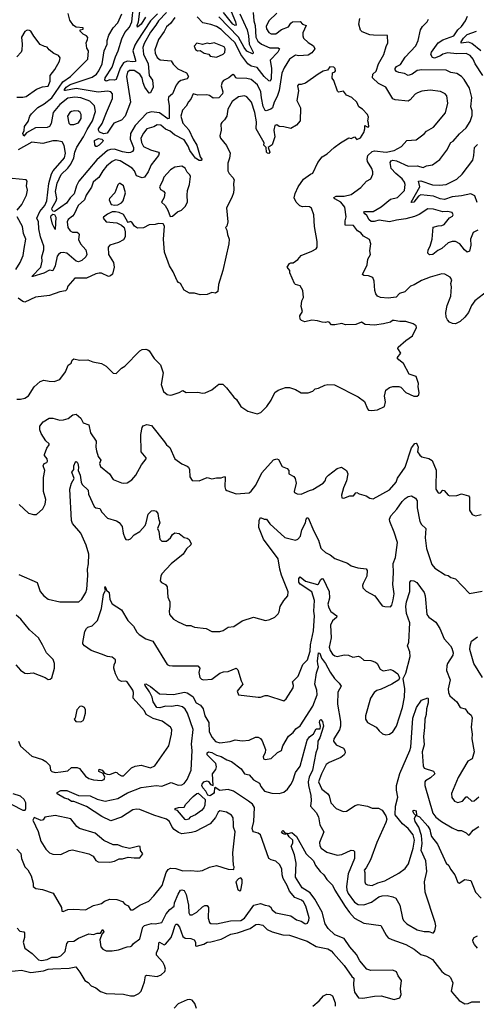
# Model space of a CAD drawing. Extents: x 1839239 to 1929705, y 762242 to 910352.
# Tile 130 of 256: x 1914029 to 1917964, y 777631 to 786104. Entities that reach past the tile are written whole.
import ezdxf

# ---------------------------------------------------------------- set-up
doc = ezdxf.new("R2010")
doc.units = 0

msp = doc.modelspace()

# ---------------------------------------------------------------- linework, layer by layer
at = {"layer": '0CON10XD'}
for points in [[(1915216.3, 786155), (1915155.6, 786095), (1915040.3, 785919.7), (1915020.3, 785885), (1915004.5, 785835), (1915028, 785755), (1915025.7, 785745), (1915005, 785741.4), (1914955, 785747.8), (1914925, 785732.6), (1914893.6, 785686.4), (1914859.9, 785590.1), (1914845, 785584.7), (1914805, 785588), (1914775, 785574.7), (1914763.5, 785585), (1914766.6, 785605), (1914825.2, 785694.8), (1914853.8, 785785), (1914877.4, 785835), (1914909.2, 785940.8), (1914935.1, 785994.9), (1914975, 786039.4), (1914994.8, 786085), (1915008.6, 786225)], [(1916245, 786160.6), (1916175.5, 786094.5), (1916152.9, 786045), (1916157.1, 786025), (1916175, 785994.2), (1916195, 785981.9), (1916235, 785983.1), (1916285, 786019.5), (1916345, 786043.1), (1916364.4, 786075), (1916380, 786085), (1916445, 786088), (1916466.5, 786066.5), (1916496.7, 786055), (1916469.1, 785990.9), (1916467.5, 785965), (1916474.5, 785945), (1916515, 785907.1), (1916560, 785880), (1916571.1, 785855), (1916545, 785818.1), (1916515, 785799.1), (1916435, 785794.3), (1916405, 785799.4), (1916354.7, 785765.3), (1916309, 785691), (1916289.2, 785645), (1916264.8, 785495), (1916248, 785442), (1916221.4, 785395), (1916206.5, 785345), (1916194, 785335), (1916151.5, 785321.5), (1916144.1, 785324.1), (1916127.6, 785357.6), (1916112, 785432), (1916108.2, 785485), (1916078.5, 785545), (1916025, 785590), (1915985, 785599.1), (1915901.4, 785601.4), (1915892, 785605), (1915880.8, 785625), (1915865, 785632.9), (1915830, 785605), (1915785, 785581.4), (1915775, 785568), (1915766.5, 785535), (1915778.2, 785485), (1915776.8, 785465), (1915745, 785432.2), (1915695, 785428.5), (1915665, 785450.9), (1915642.1, 785457.9), (1915565, 785454.5), (1915525, 785466.7), (1915505, 785419.4), (1915483.8, 785396.2), (1915465, 785360), (1915431.3, 785325), (1915416.8, 785275), (1915435.9, 785215), (1915487.1, 785157.1), (1915523.3, 785075), (1915555, 785025.7), (1915584.4, 784924.4), (1915598.8, 784905), (1915595, 784892.5), (1915575, 784892.5), (1915545, 784913.3), (1915526.3, 784936.3), (1915495, 784978.1), (1915480, 785015), (1915445, 785070.6), (1915362.6, 785112.6), (1915325.6, 785145), (1915285, 785161.8), (1915245, 785195.4), (1915215, 785199.1), (1915185, 785181.1), (1915125.9, 785164.1), (1915095, 785126.7), (1915073.8, 785085), (1915078.2, 785048.2), (1915095, 785013.8), (1915155, 784983.3), (1915225.6, 784965.6), (1915232, 784955), (1915224.2, 784935), (1915162.5, 784855), (1915135.8, 784795), (1915105, 784748.1), (1915085, 784742.5), (1915035, 784760.6), (1915017.4, 784805), (1914997.8, 784827.8), (1914895, 784890.8), (1914855, 784897.1), (1914825.6, 784885), (1914777.1, 784842.9), (1914746.1, 784805), (1914710, 784745), (1914684.2, 784725), (1914662.3, 784705), (1914648, 784662), (1914603.3, 784595), (1914588.4, 784555), (1914534.2, 784505), (1914497.8, 784432.2), (1914485.3, 784414.7), (1914448.2, 784385), (1914438.5, 784365), (1914444.6, 784315), (1914465, 784286.5), (1914485, 784277.3), (1914524.7, 784274.7), (1914538.9, 784265), (1914542.7, 784255), (1914535, 784213.8), (1914553.5, 784175), (1914600, 784125), (1914607.8, 784085), (1914599.4, 784065), (1914565, 784031.1), (1914535, 784021.2), (1914515, 784027.3), (1914435, 784094.1), (1914405, 784101.4), (1914381.9, 784098.1), (1914362.2, 784085), (1914351.2, 784068.8), (1914333.8, 783985), (1914316, 783944), (1914285, 783950), (1914237.7, 783922.3), (1914143.3, 783893.3), (1914133.3, 783895), (1914212.4, 783975), (1914221.8, 784025), (1914219.5, 784065), (1914236.1, 784125), (1914237.6, 784155), (1914208.1, 784235), (1914194.7, 784305), (1914191.8, 784365), (1914177.5, 784395), (1914202.8, 784455), (1914244.8, 784505), (1914263.5, 784545), (1914280, 784695), (1914302.1, 784777.9), (1914317.3, 784805), (1914416.7, 784915), (1914423.1, 784955), (1914412.4, 785022.4), (1914394.5, 785054.5), (1914352.4, 785062.4), (1914315, 785062.5), (1914229.8, 785040.2), (1914135, 785050.5), (1914015, 784985.2)], [(1915365, 786122.5), (1915327.6, 786072.4), (1915295, 786042.9), (1915275, 786002.5), (1915224, 785935), (1915194.7, 785845.3), (1915195.8, 785815), (1915215, 785777.8), (1915239.4, 785759.4), (1915335, 785750.8), (1915351.3, 785721.3), (1915391.4, 785681.4), (1915467.7, 785647.8), (1915483.1, 785615), (1915472.9, 785595), (1915417.9, 785582.1), (1915395.4, 785565), (1915378.8, 785541.2), (1915345.6, 785465), (1915312.4, 785437.6), (1915308.5, 785415), (1915317.1, 785367.1), (1915317.8, 785255), (1915305, 785251.1), (1915235, 785302.9), (1915165, 785312.6), (1915125, 785299.2), (1915024.6, 785195), (1914983.9, 785125), (1914979.7, 785075), (1915010.3, 785005), (1915009.5, 784985), (1915000, 784970), (1914985, 784960.5), (1914965, 784958.7), (1914915, 784966.2), (1914845, 784989.3), (1914811.4, 784988.6), (1914785, 784979.7), (1914695, 784898.1), (1914539.3, 784715), (1914519.7, 784675), (1914497.3, 784605), (1914465, 784572.2), (1914432, 784525), (1914335, 784456.7), (1914325, 784452.9), (1914315, 784457.7), (1914305.8, 784475), (1914308.1, 784485), (1914344.8, 784545), (1914350.7, 784565), (1914337.4, 784625), (1914352.5, 784697.5), (1914387.2, 784772.8), (1914444.3, 784825.7), (1914468.5, 784861.5), (1914495.2, 784915), (1914504.8, 784965), (1914522.7, 785007.3), (1914579.8, 785095), (1914609.6, 785160.4), (1914657.7, 785235), (1914683.4, 785315), (1914675, 785364.4), (1914633.6, 785403.6), (1914555, 785433.3), (1914505, 785438.4), (1914445, 785428.4), (1914375.2, 785375), (1914316.8, 785305), (1914300, 785210), (1914285, 785184.4), (1914265, 785175.6), (1914164.8, 785175.2), (1914088.3, 785131.7), (1914065, 785103.3), (1914060.7, 785110.7), (1914057.5, 785125), (1914068.5, 785151.5), (1914070.3, 785185), (1914101.4, 785228.6), (1914115.7, 785275), (1914130, 785295), (1914185, 785349.2), (1914241, 785379), (1914305, 785433.1), (1914400.9, 785569.1), (1914468.4, 785615), (1914615.6, 785765), (1914621.9, 785835), (1914608.8, 785858.8), (1914602, 785905), (1914614.4, 785935), (1914615, 785952.5), (1914605.7, 785965.7), (1914575, 785981.2), (1914550, 786005), (1914551.7, 786018.3), (1914575.8, 786024.2), (1914576.7, 786035), (1914515, 786041.2), (1914493.8, 786055), (1914461.1, 786101.1), (1914446.7, 786156.7)], [(1915295, 786166.7), (1915224.9, 786095.1), (1915203.6, 786056.4), (1915155, 785998.2), (1915100.4, 785899.6), (1915089.6, 785865), (1915096.7, 785806.7), (1915137.3, 785725), (1915144.6, 785625), (1915174.3, 785585), (1915178.9, 785525), (1915155, 785475.7), (1915145, 785472.9), (1915107.5, 785525), (1915092.1, 785562.1), (1915083.8, 785605), (1915065, 785636.5), (1915015, 785668.2), (1914975, 785667.3), (1914958.5, 785651.5), (1914948.4, 785615), (1914983.1, 785395), (1914938.8, 785275), (1914905, 785241.1), (1914841.2, 785215), (1914782.6, 785127.4), (1914755, 785121.5), (1914717.9, 785137.9), (1914707.1, 785155), (1914708.1, 785165), (1914738.5, 785211.5), (1914776.1, 785305), (1914828.1, 785425), (1914829.6, 785465), (1914814.2, 785484.2), (1914785, 785489.5), (1914705, 785479.8), (1914515, 785513.6), (1914424.8, 785494.8), (1914415.8, 785495.8), (1914414.7, 785504.7), (1914431.1, 785525), (1914465, 785548.1), (1914655, 785609.2), (1914690.9, 785635), (1914712.1, 785665), (1914739, 785725), (1914756.6, 785835), (1914782.5, 785895), (1914783.9, 785923.9), (1914798.3, 785971.7), (1914834.6, 786035), (1914875, 786078.6), (1914908.2, 786155)], [(1915113.6, 786126.4), (1915075, 786067.1), (1915045, 786040), (1915041.6, 786055), (1915051.5, 786085), (1915064.9, 786175.1)], [(1916040.3, 786165), (1916046.5, 786095), (1916057.7, 786055), (1916064.5, 785955), (1916079.7, 785919.7), (1916112.6, 785892.6), (1916185, 785861.1), (1916255, 785860.9), (1916268.1, 785855), (1916254.5, 785825), (1916186.5, 785755), (1916199.2, 785685), (1916195.9, 785595), (1916187.5, 785575), (1916175, 785579.1), (1916135, 785615.3), (1916075, 785692.4), (1916025, 785705.8), (1915994.5, 785724.5), (1915935, 785804.2), (1915885, 785904.7), (1915790.5, 785995), (1915765, 786019.7), (1915725, 786044.7), (1915675, 786063.6), (1915608.3, 786078.3), (1915557.6, 786127.6)], [(1915925, 786154.5), (1915987.7, 786017.7), (1916001.2, 785965), (1916007.5, 785895), (1916040, 785825), (1916042, 785815), (1916035, 785809.2), (1915985, 785834.8), (1915961.9, 785865), (1915913.8, 785953.8), (1915745, 786127.8)], [(1915850.3, 786175), (1915889.2, 786085), (1915893.1, 786056.9), (1915885, 786054.1), (1915865, 786067), (1915784.8, 786165)], [(1918019.6, 785625), (1917954.7, 785725), (1917935, 785764.4), (1917911.1, 785795), (1917875, 785813.2), (1917795, 785809.2), (1917715, 785819.5), (1917675, 785808.6), (1917655, 785793.2), (1917603.7, 785773.7), (1917585, 785778.8), (1917572, 785805), (1917576.7, 785825), (1917635, 785905.5), (1917675, 785930.3), (1917771.1, 785965), (1917803.8, 786016.2), (1917835, 786046.7), (1917869.2, 786095), (1917886.9, 786135)], [(1917515, 785122), (1917533.8, 785145), (1917595, 785180), (1917698.3, 785301.7), (1917717.8, 785385), (1917709.4, 785449.4), (1917695.5, 785465.5), (1917655, 785486.4), (1917565, 785497.5), (1917495, 785489.6), (1917457.5, 785475), (1917436.7, 785463.3), (1917394, 785416), (1917375, 785403.6), (1917265, 785415.4), (1917243.4, 785423.4), (1917185, 785523.6), (1917121.9, 785555), (1917067.8, 785605), (1917072.5, 785635), (1917099.4, 785660.6), (1917121.5, 785725), (1917166, 785806), (1917185.4, 785874.6), (1917201.1, 785905), (1917197.5, 785967.5), (1917077.9, 785972.1), (1917044.6, 785974.6), (1916979.3, 785999.3), (1916965.4, 786015.4), (1916952.2, 786065), (1916958.5, 786115)], [(1917928.9, 785278.9), (1917928.9, 785318.9), (1917915.6, 785355), (1917925.6, 785435), (1917903.8, 785515), (1917858.8, 785588.8), (1917835, 785614.3), (1917795, 785641.5), (1917745, 785648.7), (1917705, 785670.5), (1917495, 785673.9), (1917452.7, 785667.3), (1917411.2, 785635), (1917375, 785622.9), (1917345, 785640.8), (1917295, 785649.2), (1917275, 785658.8), (1917265, 785672.5), (1917264.3, 785685), (1917275, 785702.5), (1917310.6, 785719.4), (1917349.5, 785780.5), (1917441.9, 785878.1), (1917463.2, 785925), (1917483.8, 786016.2), (1917500, 786045), (1917539.2, 786085), (1917552.5, 786107.5)], [(1914005, 785437.5), (1914055, 785437.5), (1914085, 785444.2), (1914173.2, 785506.8), (1914225, 785527.1), (1914275, 785532.5), (1914291.9, 785575), (1914291.4, 785625), (1914330.8, 785675), (1914373.4, 785746.6), (1914377.3, 785775), (1914365, 785795.8), (1914323.9, 785813.9), (1914284.6, 785844.6), (1914265, 785868.6), (1914242.5, 785872.5), (1914205, 785892), (1914151.9, 785961.9), (1914125.8, 786005.8), (1914115, 786012.5), (1914095, 786013.8), (1914075, 786003.8), (1914045.6, 785954.4), (1914051.9, 785895), (1914047.3, 785842.7), (1914041.2, 785825), (1914005.8, 785784.2)], [(1918001.4, 785835), (1917925, 785899.5), (1917895, 785911.2), (1917833.1, 785903.1), (1917833.5, 785915), (1917852.2, 785945), (1917885, 785976), (1917965, 786006.7)], [(1915725, 785782.2), (1915781.2, 785808.8), (1915797.1, 785822.9), (1915800.5, 785855), (1915790.6, 785870.6), (1915705, 785904.4), (1915667.1, 785897.1), (1915645, 785903.1), (1915605, 785891.2), (1915555, 785902.5), (1915532.3, 785877.7), (1915545, 785848.8), (1915562.5, 785835), (1915585, 785840), (1915620, 785815), (1915657.5, 785807.5), (1915671.3, 785791.3), (1915725, 785782.2)], [(1914005, 782839.2), (1914035, 782838.6), (1914075, 782847.5), (1914105, 782866.2), (1914154.5, 782945.5), (1914205, 782991.4), (1914238.3, 783001.7), (1914282.5, 782995), (1914325, 782991.4), (1914375, 783007.5), (1914424.4, 783075), (1914448.3, 783131.7), (1914471.7, 783148.3), (1914481.2, 783175), (1914495, 783186.2), (1914545, 783173.8), (1914615, 783176.2), (1914660.7, 783160.7), (1914735, 783146.7), (1914775, 783122.5), (1914835, 783062.5), (1914861.7, 783058.3), (1914907.5, 783105), (1914935.9, 783124.1), (1915064.4, 783255.6), (1915085, 783266.7), (1915115, 783268.5), (1915134.2, 783264.2), (1915143.8, 783255), (1915188.3, 783188.3), (1915243.3, 783135), (1915264, 783065), (1915248.8, 782965), (1915268.8, 782905), (1915298.8, 782878.8), (1915325, 782872.5), (1915344.2, 782875.8), (1915402.5, 782895), (1915435, 782913.8), (1915465, 782896.2), (1915565, 782900), (1915605, 782890), (1915626.4, 782893.6), (1915685, 782920), (1915715.9, 782944.1), (1915745, 782966.7), (1915778.3, 782968.3), (1915812.5, 782935), (1915873.3, 782855), (1915897.5, 782835), (1915934.4, 782774.4), (1915994.5, 782734.5), (1916075, 782712.9), (1916106.8, 782723.2), (1916158.8, 782775), (1916195, 782830), (1916226.2, 782895), (1916255, 782916), (1916320.5, 782939.5), (1916355, 782940), (1916405, 782923.3), (1916453.6, 782893.6), (1916515, 782893.3), (1916555, 782907.5), (1916575, 782927.5), (1916605, 782932.5), (1916659.5, 782960.5), (1916685, 782965.8), (1916741.2, 782961.2), (1916945, 782860), (1916998.8, 782818.8), (1917024.5, 782754.5), (1917035.6, 782745.6), (1917060.4, 782740.4), (1917112.6, 782747.4), (1917172, 782775), (1917180, 782815), (1917171.2, 782865), (1917182.5, 782915), (1917215, 782940), (1917245, 782948.8), (1917295, 782947.5), (1917311.7, 782941.7), (1917355, 782897.5), (1917424.3, 782864.3), (1917455, 782863.8), (1917468, 782875), (1917471.4, 782895), (1917461.4, 782945), (1917464.4, 782975), (1917446, 783035), (1917383.6, 783053.6), (1917336.7, 783145), (1917295, 783176.7), (1917282.5, 783195), (1917313.3, 783235), (1917287.5, 783275), (1917290, 783285), (1917356.7, 783345), (1917413.3, 783385), (1917447.5, 783455), (1917445, 783470), (1917418, 783488), (1917355, 783505.8), (1917304.1, 783505.9), (1917255, 783516.4), (1917242, 783515), (1917225, 783502.5), (1917165, 783488), (1917085, 783476.9), (1917005, 783482.5), (1916975, 783502), (1916925, 783480), (1916835, 783478.8), (1916805, 783491.2), (1916745, 783478), (1916715, 783478.8), (1916695, 783501.2), (1916685, 783504), (1916665, 783498.6), (1916635, 783501.4), (1916595, 783514.3), (1916545, 783519.2), (1916485, 783503.8), (1916457.5, 783515), (1916445, 783527.5), (1916443.3, 783555), (1916467, 783593), (1916454.2, 783635), (1916461.2, 783685), (1916474, 783715), (1916468.8, 783775), (1916446, 783815), (1916406.7, 783825), (1916397.5, 783835), (1916356.2, 783925), (1916356.7, 783946.7), (1916332.5, 783975), (1916353.3, 784005), (1916365, 784013.3), (1916385, 784013.3), (1916425, 784040), (1916455, 784076.2), (1916547, 784113), (1916585, 784133.8), (1916592.3, 784147.7), (1916592.5, 784195), (1916570, 784325), (1916563.8, 784425), (1916542, 784482), (1916525, 784493.8), (1916495, 784498), (1916465, 784494.2), (1916443.1, 784503.1), (1916410, 784535), (1916392.7, 784572.7), (1916401.7, 784608.3), (1916427.1, 784665), (1916475, 784733.3), (1916536, 784774), (1916556, 784784), (1916599.2, 784875), (1916636.7, 784925), (1916679.4, 784950.6), (1916738, 785005), (1916793.9, 785046.1), (1916865, 785086.7), (1916885, 785082.5), (1916915, 785096.7), (1916935, 785073.3), (1916965, 785088), (1916993.3, 785135), (1917002.5, 785165), (1917002.5, 785195), (1917023, 785183), (1917036.4, 785183.6), (1917035.7, 785214.3), (1917028, 785235), (1917033.8, 785265), (1917025, 785287.5), (1916984.2, 785335), (1916952.5, 785355), (1916934, 785395), (1916891.2, 785435), (1916845, 785456), (1916817.9, 785487.9), (1916775, 785482), (1916768.3, 785488.3), (1916735, 785582.5), (1916721.2, 785601.2), (1916724.1, 785645.9), (1916745, 785656.2), (1916750, 785665), (1916748.1, 785685), (1916736.4, 785696.4), (1916701.7, 785698.3), (1916680.8, 785669.2), (1916645, 785660.6), (1916600, 785635), (1916493, 785557), (1916455, 785546), (1916432.3, 785547.7), (1916422, 785535), (1916430.8, 785490.8), (1916418.2, 785408.2), (1916450, 785345), (1916445, 785233.3), (1916415, 785196), (1916365, 785167.8), (1916305, 785182.9), (1916265.9, 785185.9), (1916245, 785200), (1916226.2, 785195), (1916220, 785155), (1916228.6, 785095), (1916205, 785026.2), (1916170, 785005), (1916185.7, 784965), (1916175, 784954), (1916164.4, 784954.4), (1916154.4, 784964.4), (1916153.3, 785005), (1916133.3, 785025), (1916134.2, 785045), (1916067.5, 785165), (1916070.4, 785225), (1916055.6, 785305), (1916025.2, 785395.2), (1915985, 785440.5), (1915965, 785448.5), (1915915, 785440), (1915860.6, 785399.4), (1915823.2, 785335), (1915813.3, 785275), (1915795, 785244), (1915769.7, 785220.3), (1915762, 785205), (1915765.8, 785155), (1915754.2, 785105), (1915760.6, 785085), (1915810.9, 785020.9), (1915843.8, 784955), (1915838, 784912), (1915821.7, 784868.3), (1915823.3, 784805), (1915835, 784780), (1915867, 784747), (1915876.2, 784725), (1915871.2, 784695), (1915873.8, 784645), (1915871.2, 784615), (1915856.4, 784573.6), (1915812.5, 784485), (1915823.9, 784366.1), (1915813.6, 784326.4), (1915803.3, 784315), (1915814.3, 784294.3), (1915818.9, 784255), (1915833.5, 784215), (1915831.9, 784175), (1915779.2, 783945), (1915740.8, 783825), (1915736.2, 783765), (1915715, 783750), (1915685, 783756.2), (1915645, 783740), (1915585, 783736.7), (1915535, 783750.8), (1915492.1, 783752.1), (1915447.3, 783777.3), (1915414, 783834), (1915397.5, 783842.5), (1915385, 783856.7), (1915350.8, 783935), (1915320.6, 783985), (1915277.5, 784105), (1915267.1, 784215), (1915276.2, 784326.2), (1915266.4, 784346.4), (1915225, 784350), (1915197.7, 784342.3), (1915145, 784340), (1915095, 784312), (1915045, 784311.2), (1915018.3, 784328.3), (1914995, 784362.5), (1914985, 784367.5), (1914965, 784360), (1914957, 784367), (1914925, 784428.1), (1914885, 784446), (1914855, 784451.2), (1914825, 784450), (1914785, 784431.4), (1914750, 784405), (1914748, 784395), (1914775, 784366), (1914865.8, 784355.8), (1914907.5, 784335), (1914930, 784315), (1914938.8, 784278.8), (1914937.1, 784235), (1914925, 784211.2), (1914881.7, 784188.3), (1914805.8, 784164.2), (1914792.5, 784147.5), (1914794.5, 784085), (1914836.2, 784016.2), (1914844.5, 783975), (1914827.5, 783915), (1914810.9, 783899.1), (1914795, 783895.8), (1914735, 783921.9), (1914715, 783924.4), (1914685, 783917.8), (1914605, 783881.2), (1914505, 783879.2), (1914445, 783810), (1914436.5, 783783.5), (1914425, 783770.6), (1914375, 783761.8), (1914285, 783729.6), (1914164.4, 783715.6), (1914075, 783674.2), (1914055, 783679.2), (1914015, 783708.9)], [(1914465, 785202.9), (1914495, 785203.1), (1914535, 785215.6), (1914557.5, 785255), (1914558.8, 785288.8), (1914550.6, 785305), (1914535, 785317.3), (1914505, 785321.2), (1914475, 785314.4), (1914460, 785305), (1914440.8, 785275), (1914452.7, 785212.7), (1914465, 785202.9)], [(1917975.9, 784294.1), (1917935, 784272), (1917913.4, 784215), (1917917.3, 784165), (1917905, 784112.5), (1917885, 784103.3), (1917862.5, 784122.5), (1917820.4, 784175), (1917785, 784194.2), (1917755, 784196.6), (1917719.5, 784185), (1917667.3, 784135), (1917630.6, 784119.4), (1917587.6, 784082.4), (1917559.7, 784079.7), (1917544.5, 784094.5), (1917547.3, 784122.7), (1917566, 784155), (1917582.5, 784215), (1917591.9, 784318.1), (1917635, 784330.9), (1917665, 784332.2), (1917686.9, 784343.1), (1917731.3, 784398.7), (1917758, 784415), (1917764, 784425), (1917755, 784443.8), (1917715, 784453.5), (1917675, 784452.1), (1917595, 784475.3), (1917545, 784476.9), (1917471.2, 784428.8), (1917430.3, 784409.7), (1917355, 784389.5), (1917275, 784380.5), (1917215, 784364.1), (1917125, 784379.2), (1917081.9, 784368.1), (1917058.7, 784368.7), (1917040.8, 784380.8), (1917020, 784420), (1917004.3, 784434.3), (1916993.1, 784445), (1917000.8, 784455), (1917074, 784455), (1917142.7, 784495), (1917225, 784558.5), (1917285, 784574.5), (1917344.4, 784635.6), (1917349.2, 784685), (1917344.6, 784705), (1917325, 784735.5), (1917270.7, 784780.7), (1917230, 784825), (1917222.2, 784875), (1917229.1, 784890.9), (1917245, 784896.3), (1917275, 784889.5), (1917375, 784843.9), (1917455, 784847.5), (1917505, 784832.1), (1917535, 784845.6), (1917585, 784856.7), (1917648.1, 784901.9), (1917708.7, 784981.3), (1917745, 785048.8), (1917765, 785060), (1917817.7, 785122.3), (1917877.3, 785175), (1917910.8, 785229.2), (1917928.9, 785278.9)], [(1918173.4, 783856.6), (1917951.4, 783685), (1917922.9, 783645), (1917895, 783586), (1917864.6, 783545.4), (1917825, 783508), (1917785, 783486), (1917759.4, 783489.4), (1917732.1, 783502.1), (1917715, 783522), (1917704.7, 783544.7), (1917700, 783585), (1917713.1, 783645), (1917745.3, 783725), (1917749.5, 783805), (1917744.4, 783835), (1917752.5, 783865), (1917738.8, 783888.8), (1917693.3, 783915), (1917665, 783916.5), (1917565, 783889.4), (1917489.8, 783860.2), (1917427.1, 783822.9), (1917395, 783810.9), (1917347.4, 783762.6), (1917302.4, 783747.6), (1917272.8, 783717.2), (1917205, 783707.1), (1917137.5, 783715), (1917112, 783725), (1917097.1, 783745), (1917088.1, 783775), (1917084.4, 783854.4), (1917071.4, 783885), (1917035, 783900.6), (1916993.3, 783903.3), (1916982.5, 783912.5), (1917023.9, 783996.1), (1917028.6, 784045), (1917051.1, 784085), (1917045.6, 784115), (1917054.3, 784175.7), (1917043.2, 784213.2), (1916991.7, 784241.7), (1916969.5, 784269.5), (1916938.3, 784288.3), (1916905, 784332.9), (1916832.9, 784335), (1916833.2, 784373.2), (1916842.5, 784407.5), (1916831.5, 784491.5), (1916795, 784533.5), (1916743.1, 784563.1), (1916735.6, 784575), (1916755, 784586.4), (1916824.5, 784585.5), (1916885, 784600), (1916969.5, 784660.5), (1917016.6, 784713.4), (1917054.3, 784735.7), (1917071.4, 784775), (1917073.1, 784795), (1917063.3, 784825), (1917026.7, 784885), (1917024, 784905), (1917030, 784935), (1917065, 784969.6), (1917085, 784976.6), (1917185.3, 784965.3), (1917255, 784977.8), (1917318, 785012), (1917364, 785065), (1917445, 785069.5), (1917515, 785122)], [(1914695, 785013.6), (1914683.9, 785013.9), (1914676.7, 785026.7), (1914674.5, 785065.5), (1914708.2, 785081.8), (1914737.4, 785077.4), (1914747.5, 785065), (1914745.5, 785055), (1914715, 785024.1), (1914695, 785013.6)], [(1917971, 784531), (1917949.4, 784589.4), (1917915, 784605.9), (1917835, 784588.1), (1917755, 784581.1), (1917688.3, 784558.3), (1917652.9, 784562.9), (1917594.8, 784584.8), (1917485, 784596.2), (1917464.6, 784585.4), (1917426.5, 784535), (1917405, 784530.8), (1917401.4, 784535), (1917476.1, 784665), (1917464.3, 784715), (1917486.5, 784716.5), (1917585, 784681.9), (1917645, 784680.5), (1917705, 784686.9), (1917795, 784730.7), (1917840.4, 784775), (1917933.3, 784895), (1917943.1, 784935), (1917946.4, 785005), (1917975, 785029.5)], [(1915325, 784410), (1915345, 784412.5), (1915389.3, 784450.7), (1915422.5, 784465), (1915455, 784497.5), (1915476.2, 784535), (1915471.2, 784595), (1915476.2, 784635), (1915492, 784685), (1915500, 784755), (1915495, 784770), (1915470.9, 784790.9), (1915455, 784827.1), (1915425, 784844.2), (1915365, 784835.6), (1915328.3, 784811.7), (1915270.9, 784749.1), (1915260.6, 784715), (1915234.4, 784665), (1915243.4, 784643.4), (1915268.8, 784628.8), (1915280, 784615), (1915273.3, 784575), (1915250, 784535), (1915282.5, 784505), (1915306.7, 784465), (1915325, 784410)], [(1914007.1, 784465), (1914048.1, 784515), (1914088.1, 784595), (1914096.7, 784636.7), (1914088, 784675), (1914094, 784715), (1914086.2, 784725), (1913965, 784738.1)], [(1914847.7, 784507.7), (1914875, 784511.4), (1914905, 784527.8), (1914920.4, 784545), (1914941.5, 784615), (1914924.6, 784674.6), (1914895, 784694.3), (1914885, 784694), (1914875, 784683.8), (1914849.4, 784615), (1914804, 784565), (1914801.2, 784555), (1914817.5, 784515), (1914847.7, 784507.7)], [(1913996.9, 783955), (1914034.6, 784015.4), (1914060.6, 784075), (1914068.6, 784135), (1914083.3, 784215), (1914063.1, 784263.1), (1914053.6, 784325), (1914007.7, 784407.7)], [(1914335, 784297.5), (1914311.1, 784345), (1914296.7, 784405), (1914300.7, 784419.3), (1914315, 784431.5), (1914328.3, 784428.3), (1914339.3, 784405), (1914335, 784297.5)], [(1914023.6, 781933.6), (1914105, 781857.5), (1914147, 781847), (1914175, 781847.5), (1914230, 781895), (1914250, 781935), (1914253.8, 781975), (1914235.8, 782045), (1914233.1, 782165), (1914245.8, 782225), (1914231.9, 782265), (1914238.8, 782285), (1914262.5, 782295), (1914268.8, 782305), (1914265.9, 782325.9), (1914243.9, 782353.9), (1914243.6, 782363.6), (1914262.3, 782417.7), (1914282.5, 782445), (1914282.5, 782455), (1914255, 782480), (1914213.2, 782543.2), (1914201.9, 782575), (1914203.6, 782606.4), (1914231.2, 782645), (1914282.5, 782675), (1914315, 782674.4), (1914375, 782659.2), (1914408, 782662), (1914447, 782673), (1914486.7, 782705), (1914515, 782709.2), (1914555, 782676.2), (1914575.7, 782635.7), (1914625, 782618), (1914639.8, 782549.8), (1914686.9, 782476.9), (1914684.6, 782425), (1914690.8, 782395), (1914705, 782346.2), (1914727.5, 782315), (1914717.1, 782285), (1914725, 782260), (1914803.8, 782195), (1914835, 782146.2), (1914905, 782120), (1914925, 782116), (1914955, 782120), (1914996.2, 782145), (1915031.2, 782185), (1915080, 782275), (1915120, 782325), (1915120, 782335), (1915076.3, 782386.3), (1915072.5, 782535), (1915084.3, 782595), (1915092, 782608), (1915125, 782620.8), (1915165, 782610.8), (1915278.3, 782471.7), (1915295, 782446), (1915322.1, 782422.1), (1915366.1, 782326.1), (1915425, 782283.3), (1915473.6, 782263.6), (1915483.6, 782253.6), (1915493.3, 782235), (1915495, 782170), (1915515, 782137.5), (1915575, 782136.7), (1915645, 782163.8), (1915685, 782154), (1915725, 782162), (1915765, 782161.2), (1915795, 782173.3), (1915800, 782165), (1915796.2, 782085), (1915802.5, 782062.5), (1915812.7, 782052.7), (1915894.2, 782024.2), (1916005, 782034.2), (1916025, 782045.8), (1916065, 782098.6), (1916116.2, 782203.8), (1916215, 782316), (1916245, 782326.2), (1916258.8, 782318.8), (1916290.7, 782260.7), (1916335, 782243.3), (1916348, 782225), (1916346.7, 782195), (1916392.3, 782172.3), (1916404, 782155), (1916410.8, 782115), (1916393.3, 782045), (1916397, 782037), (1916420, 782025), (1916455, 782022), (1916525, 782051.9), (1916555, 782061.1), (1916645, 782116.2), (1916661.1, 782135), (1916669.5, 782165), (1916689.4, 782185), (1916765, 782243.3), (1916802.5, 782252.5), (1916845, 782226.2), (1916855.7, 782195), (1916846, 782135), (1916818, 782075), (1916803, 782013), (1916805, 781990), (1916821.7, 781988.3), (1916875, 782006.7), (1916905, 782007.5), (1916925, 782032.5), (1916935, 782036.2), (1916955, 782023.3), (1917015, 782006), (1917045, 781986.2), (1917075, 781981.2), (1917215, 782057.5), (1917274, 782125), (1917285, 782158.8), (1917349.2, 782255), (1917405, 782420), (1917435, 782456.7), (1917445, 782460), (1917455, 782447.5), (1917461.4, 782425), (1917457.8, 782385), (1917477.4, 782357.4), (1917495, 782342.5), (1917555, 782329.4), (1917582, 782312), (1917616.9, 782226.9), (1917613.2, 782083.2), (1917615.8, 782065), (1917635, 782033.8), (1917645, 782028.8), (1917655, 782033.3), (1917675, 782056.7), (1917685, 782053.3), (1917721.4, 782011.4), (1917735, 782005.6), (1917795, 782010.6), (1917835, 782024.2), (1917895.7, 782005.7), (1917904.1, 781994.1), (1917905.6, 781975.6), (1917903.3, 781885), (1917926.7, 781845), (1917955, 781833.8), (1918005, 781846.2)], [(1914021.4, 781331.4), (1914180.8, 781260.8), (1914204.3, 781185), (1914235.9, 781145.9), (1914275, 781117.9), (1914374.3, 781095.7), (1914540, 781095), (1914565, 781117.5), (1914598.8, 781175), (1914608, 781205), (1914617.3, 781322.7), (1914613.4, 781376.6), (1914621.9, 781421.9), (1914624.6, 781505), (1914602.6, 781582.6), (1914555.3, 781685), (1914485, 781770), (1914475.4, 781795), (1914460, 782065), (1914475.4, 782114.6), (1914498.5, 782155), (1914479.5, 782210.5), (1914495.6, 782235), (1914494.5, 782265.5), (1914510.3, 782299.7), (1914515, 782303.8), (1914525, 782298), (1914530.6, 782285), (1914536.5, 782255), (1914534.3, 782225), (1914549.2, 782185), (1914557.8, 782125), (1914568.6, 782105), (1914618, 782055), (1914622.4, 782022.4), (1914670, 781915), (1914685, 781904.2), (1914719.4, 781899.4), (1914736.8, 781866.8), (1914786.2, 781815), (1914862.2, 781792.2), (1914887, 781777), (1914912, 781742), (1914921.5, 781685), (1914934.3, 781645), (1914945, 781632), (1914965, 781627.1), (1914985, 781636.9), (1915015, 781672.5), (1915065, 781698.9), (1915109.3, 781750.7), (1915120, 781775), (1915135, 781848.8), (1915165, 781877.5), (1915185, 781880), (1915205, 781873.8), (1915220, 781855), (1915223.8, 781815), (1915236.7, 781775), (1915218, 781725), (1915229.3, 781699.3), (1915236.7, 781635), (1915255, 781617.5), (1915295, 781616.7), (1915330, 781645), (1915346.7, 781675), (1915365, 781690), (1915403.6, 781683.6), (1915445, 781647.5), (1915472.3, 781642.3), (1915490.5, 781630.5), (1915506.7, 781595), (1915503.3, 781585), (1915467.7, 781552.3), (1915438.8, 781505), (1915335, 781421.8), (1915253.8, 781335), (1915244, 781315), (1915240, 781275), (1915251.7, 781261.7), (1915285, 781243.3), (1915300, 781225), (1915304.2, 781135), (1915322, 781095), (1915324, 781055), (1915316.2, 781015), (1915321.2, 780985), (1915355, 780946.2), (1915395, 780922), (1915465, 780891.2), (1915505, 780890), (1915514.5, 780884.5), (1915536.5, 780876.5), (1915635, 780866.7), (1915685, 780839.4), (1915755, 780838.6), (1915782.2, 780847.8), (1915825, 780875.8), (1915875, 780882.5), (1915945, 780930), (1916045, 780962.5), (1916146.1, 780933.9), (1916185, 780943.3), (1916226.1, 780963.9), (1916255, 780992.5), (1916265, 781010), (1916273.3, 781055), (1916304, 781105), (1916338.1, 781145), (1916341.9, 781181.9), (1916284, 781324), (1916269.3, 781375), (1916255, 781464.3), (1916128.8, 781635), (1916088.4, 781735), (1916092.7, 781795), (1916105, 781819.2), (1916135, 781805.8), (1916155, 781806), (1916185.7, 781765), (1916315, 781647.5), (1916405, 781625.6), (1916425, 781634.2), (1916449.2, 781660.8), (1916461.5, 781715), (1916490.9, 781775), (1916497.8, 781805), (1916505, 781816.9), (1916515, 781818.1), (1916563, 781703), (1916603.9, 781625), (1916625, 781556.7), (1916635, 781543.8), (1916665, 781518), (1916705, 781498.6), (1916745, 781468.8), (1916855, 781426.2), (1916884.1, 781404.1), (1916943, 781387), (1917015, 781380), (1917022.5, 781365), (1917020.8, 781315), (1916988.7, 781251.3), (1916983.3, 781235), (1916985.7, 781215), (1917015, 781185.8), (1917088, 781145), (1917151.7, 781061.7), (1917175, 781053.3), (1917225, 781052), (1917235.6, 781065), (1917247.2, 781112.8), (1917254.4, 781165), (1917243.3, 781245), (1917250, 781345), (1917246.7, 781425), (1917267.5, 781475), (1917283.6, 781605), (1917256.6, 781695), (1917217.5, 781785), (1917215.5, 781805), (1917228.1, 781835), (1917279.1, 781890.9), (1917325, 781958.6), (1917350.8, 781985), (1917375, 782000.8), (1917405, 782006.2), (1917438.3, 781988.3), (1917453.5, 781963.5), (1917455, 781902.5), (1917476.5, 781785), (1917489.8, 781759.8), (1917527.5, 781725), (1917521.5, 781645), (1917532.9, 781555), (1917578.8, 781415), (1917605.8, 781385.8), (1917695, 781326.2), (1917721.7, 781321.7), (1917745, 781303.3), (1917783.6, 781293.6), (1917905, 781167.5), (1918015, 781185.8)], [(1914733.6, 780643.6), (1914645, 780674.6), (1914588.5, 780715), (1914573.7, 780733.7), (1914572.2, 780745), (1914590.8, 780839.2), (1914603.8, 780866.2), (1914615, 780876.5), (1914655, 780888.6), (1914700.9, 780935), (1914733.4, 781036.6), (1914752.6, 781157.4), (1914770, 781195), (1914762, 781215), (1914765, 781226.7), (1914777.5, 781195), (1914798.8, 781175), (1914805.7, 781114.3), (1914825, 781076.7), (1914907.5, 781025), (1914961.5, 780935), (1915010.6, 780885), (1915038.9, 780835), (1915057.8, 780815), (1915115, 780775.6), (1915175.6, 780755), (1915301.2, 780555), (1915315.8, 780545.8), (1915345, 780542.9), (1915564.2, 780544.2), (1915580, 780525), (1915573.8, 780486.2), (1915581.5, 780445), (1915595, 780428.1), (1915612.8, 780422.8), (1915685, 780429.6), (1915755, 780482.2), (1915785, 780492.5), (1915825, 780494), (1915895, 780523.8), (1915908.8, 780508.8), (1915937.5, 780415), (1915952.5, 780385), (1915903.8, 780325), (1915915, 780293.3), (1916085, 780274), (1916105, 780273.8), (1916145, 780290), (1916165, 780290), (1916305, 780244), (1916325, 780261.2), (1916384.2, 780355), (1916388.6, 780375), (1916380, 780405), (1916427.1, 780455), (1916470, 780555), (1916507.7, 780595), (1916531, 780669), (1916534.2, 780725.8), (1916559.6, 780845), (1916569, 780975), (1916564.8, 781015), (1916569.2, 781105), (1916545, 781180), (1916445, 781246.9), (1916433.9, 781265), (1916433.6, 781296.4), (1916445, 781311.2), (1916492.3, 781272.3), (1916595, 781243.3), (1916605, 781250.8), (1916625, 781287.3), (1916635, 781294.5), (1916642.6, 781292.6), (1916696.4, 781185), (1916698.8, 781125), (1916684.7, 781075), (1916692, 781042), (1916710.7, 781010.7), (1916761.4, 780975), (1916759.8, 780960.2), (1916725, 780931.1), (1916707.6, 780895), (1916711.8, 780785), (1916694.7, 780705), (1916703.8, 780675), (1916725, 780645.6), (1916745, 780630.4), (1916764.5, 780625.5), (1916825, 780638.9), (1916862.5, 780635), (1916899.5, 780619.5), (1916947, 780627), (1916965, 780619.2), (1916995, 780592.1), (1917055, 780589.5), (1917096.2, 780576.2), (1917108.6, 780565), (1917134, 780515), (1917154.4, 780504.4), (1917165, 780501.4), (1917225, 780512.5), (1917246.7, 780505), (1917287.5, 780475), (1917301.7, 780441.7), (1917296.2, 780423.8), (1917235, 780387.5), (1917145, 780342.9), (1917105, 780330.6), (1917082.9, 780315), (1917052.9, 780265), (1917009.2, 780115), (1917008, 780085), (1917026.2, 780055), (1917100, 780015), (1917125, 779983.3), (1917155, 779960), (1917185, 779950), (1917215, 779956.7), (1917245, 779976.7), (1917275.7, 780025), (1917326.9, 780185), (1917345.6, 780275), (1917346.9, 780346.9), (1917332.5, 780435), (1917355, 780480), (1917393.8, 780625), (1917391.2, 780665), (1917371.1, 780715), (1917383.4, 780746.6), (1917390.2, 780915), (1917361.1, 780995), (1917356, 781055), (1917361.8, 781095), (1917390, 781185), (1917389.2, 781245), (1917392, 781265), (1917401.4, 781278.6), (1917425, 781276.9), (1917450.8, 781260.8), (1917513.8, 781175), (1917524, 781145), (1917536.4, 780986.4), (1917553.8, 780963.8), (1917615, 780919.2), (1917650, 780865), (1917687.3, 780775), (1917742.2, 780715), (1917753.5, 780695), (1917763.5, 780655), (1917761.1, 780635), (1917715, 780563.8), (1917708.1, 780545), (1917707.1, 780505), (1917739.4, 780425), (1917720, 780345), (1917722.5, 780315), (1917734.2, 780285), (1917795, 780233.8), (1917825, 780186.7), (1917866.2, 780175), (1917886.1, 780146.1), (1917918.8, 780118.8), (1917927.3, 780097.3), (1917920, 780015), (1917928, 779955), (1917923.8, 779915), (1917944.3, 779805), (1917928.8, 779745), (1917890, 779725), (1917807.8, 779582.2), (1917750.5, 779445), (1917751.3, 779411.3), (1917775, 779380), (1917805, 779368.6), (1917845, 779380.6), (1917875, 779416.2), (1917885, 779416), (1917925, 779380), (1917945, 779383.1), (1917984.6, 779415.4)], [(1914224.4, 780725), (1914191.4, 780785), (1914113.4, 780853.4), (1914038.6, 780945), (1913998.9, 780978.9)], [(1918017.1, 780445), (1917942.3, 780565), (1917908.1, 780685), (1917909.4, 780715), (1917920.8, 780755), (1917975, 780794.3)], [(1913995, 780552.5), (1914037, 780507), (1914075, 780481.2), (1914095, 780476.7), (1914145, 780483.3), (1914250, 780445), (1914275, 780427.5), (1914291.7, 780428.3), (1914305, 780440), (1914330, 780525), (1914330, 780565), (1914317.3, 780597.3), (1914260.8, 780655), (1914224.4, 780725)], [(1914018.5, 779895), (1914035, 779854), (1914135, 779766.9), (1914225, 779737.1), (1914255, 779720), (1914288, 779685), (1914296, 779646), (1914307.5, 779635), (1914335.8, 779625.8), (1914385, 779630.6), (1914445, 779641.1), (1914475, 779668), (1914525, 779668.8), (1914545, 779660), (1914595, 779595.8), (1914625, 779575.8), (1914665, 779564.4), (1914735, 779556.2), (1914757.5, 779565), (1914762.2, 779585), (1914748.3, 779618.3), (1914712.5, 779635), (1914715, 779655.6), (1914740, 779645), (1914760.6, 779620.6), (1914782.1, 779612.1), (1914805, 779609.5), (1914855, 779628.9), (1914866.4, 779626.4), (1914881.7, 779611.7), (1914905, 779598.6), (1914925, 779598), (1914992, 779665), (1915025, 779680.6), (1915075, 779688.9), (1915155, 779666.9), (1915195, 779684.4), (1915312.9, 779855), (1915338.6, 779955), (1915340, 779995), (1915330, 780015), (1915257.3, 780067.3), (1915180.6, 780090.6), (1915120, 780125), (1915105, 780155.5), (1915006.7, 780265), (1915010.4, 780315), (1915005, 780333.8), (1914955, 780406), (1914945, 780412.5), (1914905, 780407.9), (1914881.6, 780425), (1914854.3, 780475), (1914839.4, 780525), (1914843.6, 780556.4), (1914856, 780575), (1914854.2, 780595), (1914825, 780618.7), (1914785, 780624.6), (1914733.6, 780643.6)], [(1915510.7, 779869.3), (1915524.5, 779995), (1915475, 780136.9), (1915455, 780170.6), (1915431.7, 780191.7), (1915385, 780202.5), (1915335.9, 780194.1), (1915285, 780196.8), (1915236.4, 780183.6), (1915212, 780185), (1915178, 780235), (1915170.8, 780275), (1915149.1, 780319.1), (1915110.6, 780375), (1915108.8, 780385), (1915115, 780390), (1915155, 780367.1), (1915235, 780303.1), (1915355, 780298.7), (1915448.5, 780318.5), (1915471.3, 780311.3), (1915520, 780280), (1915550.7, 780225), (1915588.1, 780205), (1915611.1, 780175), (1915623.8, 780115), (1915658.2, 780055), (1915662.8, 779977.2), (1915687.8, 779927.8), (1915715, 779892.9), (1915755, 779882.7), (1915843.6, 779893.6), (1915885, 779906.1), (1915945, 779897.5), (1916005, 779903.1), (1916059.8, 779930.2), (1916085, 779931.1), (1916105, 779920), (1916119.6, 779899.6), (1916147.3, 779825), (1916143.9, 779796.1), (1916128.1, 779765), (1916131.2, 779745), (1916145, 779738), (1916195, 779748), (1916251.1, 779798.9), (1916284.5, 779815.5), (1916296, 779855), (1916345, 779940), (1916385, 779969.2), (1916407.3, 780002.7), (1916445, 780028.1), (1916555, 780197.1), (1916592.4, 780295), (1916588.8, 780335), (1916573.5, 780385), (1916585.9, 780485), (1916604.7, 780535), (1916599.1, 780560.9), (1916594.8, 780585), (1916604.7, 780655.3), (1916615, 780654.2), (1916629.9, 780609.9), (1916663, 780565), (1916705, 780490), (1916741.1, 780435), (1916783.1, 780395), (1916798.3, 780368.3), (1916771.5, 780318.5), (1916768.8, 780215), (1916792.2, 780065), (1916792.8, 780025), (1916785.8, 779994.2), (1916735.5, 779915), (1916732.9, 779895), (1916754.7, 779864.7), (1916818.1, 779835), (1916830, 779815), (1916832.2, 779795), (1916825, 779779.2), (1916795.3, 779754.7), (1916695, 779712.7), (1916670, 779695), (1916628.2, 779615), (1916604.1, 779545), (1916633.8, 779483.8), (1916681.4, 779445), (1916696.9, 779425), (1916711.4, 779365), (1916757.3, 779317.3), (1916815, 779291.9), (1916845, 779294.2), (1916918.7, 779341.3), (1916945, 779351.4), (1917025, 779336), (1917065, 779318.8), (1917119.3, 779319.3), (1917151.7, 779301.7), (1917185, 779252.5), (1917191.2, 779225), (1917184.2, 779195), (1917106.2, 779023.8), (1917050.5, 778875), (1917014.1, 778805.9), (1916995.8, 778785), (1917002.7, 778765), (1917002.2, 778685), (1917009.5, 778669.5), (1917025, 778658.1), (1917065, 778654.6), (1917115, 778677.7), (1917175, 778695.3), (1917295, 778760), (1917350, 778800), (1917380.2, 778839.8), (1917419.8, 778975), (1917431.2, 779045), (1917419.6, 779089.6), (1917375, 779145.3), (1917326.4, 779185), (1917263, 779263), (1917268, 779335), (1917287, 779413), (1917275.3, 779475), (1917275.3, 779515), (1917305, 779618), (1917390.8, 779815), (1917398.6, 779845), (1917416.2, 780095), (1917447.7, 780185), (1917492, 780248), (1917545, 780267.5), (1917550, 780260), (1917549.6, 780225), (1917533.1, 780175), (1917531.4, 780125), (1917520.6, 780085), (1917517, 780013), (1917509.7, 779935), (1917512.8, 779865), (1917498.2, 779805), (1917505, 779683.3), (1917515, 779662.2), (1917595, 779636.9), (1917605.7, 779615), (1917569.9, 779580.1), (1917525.4, 779554.6), (1917520, 779545), (1917520.9, 779515), (1917589.6, 779275), (1917615, 779242.5), (1917663.5, 779203.5), (1917755, 779148.6), (1917805, 779127.8), (1917835, 779125.6), (1917876.2, 779106.2), (1917895, 779087.5), (1917905, 779089.2), (1917935, 779130), (1917985, 779162)], [(1914555, 780063.3), (1914575, 780073.3), (1914583.3, 780085), (1914597, 780137), (1914597.5, 780165), (1914587.5, 780185), (1914565, 780197.5), (1914547, 780193), (1914522.5, 780165), (1914507.5, 780095), (1914500, 780085), (1914513.6, 780063.6), (1914555, 780063.3)], [(1914006.1, 778286.1), (1914031.7, 778261.7), (1914065, 778256.2), (1914070.8, 778245), (1914069.4, 778205), (1914059.4, 778165), (1914074.7, 778114.7), (1914137.4, 778067.4), (1914190, 778015), (1914217.9, 778007.9), (1914265, 778017.6), (1914305, 778036.1), (1914355, 778036.2), (1914385, 778047.8), (1914420.6, 778085), (1914436.7, 778155), (1914448.9, 778171.1), (1914495, 778175.7), (1914535, 778201.1), (1914625, 778238.1), (1914665, 778232.2), (1914697, 778243), (1914725.8, 778244.2), (1914745, 778274.2), (1914755.2, 778254.8), (1914736.1, 778233.9), (1914721.1, 778185), (1914727.1, 778127.1), (1914745, 778106), (1914775, 778092.5), (1914825, 778091.1), (1914881.2, 778098.8), (1914955, 778126.2), (1914985, 778128.1), (1914996.4, 778133.6), (1915008.8, 778155), (1915064.5, 778195.5), (1915090, 778295), (1915105, 778308.2), (1915165, 778327.5), (1915196.2, 778323.8), (1915255, 778334.3), (1915290.8, 778409.2), (1915323.4, 778446.6), (1915360.5, 778475), (1915363.6, 778505), (1915395, 778579.2), (1915415, 778614.2), (1915425, 778617.8), (1915445, 778610), (1915465, 778576.2), (1915484.6, 778485), (1915487.6, 778417.6), (1915495, 778402), (1915515, 778400), (1915556.5, 778425), (1915605, 778470.5), (1915625, 778481.5), (1915645, 778482.5), (1915655.5, 778465), (1915653.4, 778373.4), (1915665, 778336.7), (1915676.9, 778326.9), (1915725, 778324.6), (1915845, 778350.3), (1915935, 778352.1), (1915967.2, 778372.8), (1916045.8, 778485), (1916105, 778500), (1916145, 778483.5), (1916175, 778478.9), (1916191.4, 778471.4), (1916205.6, 778445), (1916237.4, 778417.4), (1916365, 778392.2), (1916415, 778357.5), (1916455, 778346), (1916485, 778325.8), (1916495, 778323.8), (1916509.1, 778330.9), (1916520.8, 778355), (1916522.5, 778375), (1916494.5, 778475), (1916475, 778514.4), (1916457.8, 778527.8), (1916401.1, 778551.1), (1916353.6, 778603.6), (1916333.6, 778655), (1916299.2, 778715), (1916290.3, 778745), (1916288.2, 778795), (1916270.2, 778830.2), (1916235, 778864.5), (1916195, 778873.3), (1916176.5, 778886.5), (1916105, 779088.6), (1916085, 779102.7), (1916045, 779114.5), (1916036.7, 779125), (1916033.2, 779145), (1916046.6, 779205), (1916051.6, 779325), (1916035, 779353.9), (1915999.3, 779379.3), (1915870.4, 779465), (1915825, 779480.7), (1915755, 779471.6), (1915713.3, 779496.7), (1915707, 779493), (1915705.8, 779455), (1915700, 779445), (1915670, 779425), (1915650.7, 779430.7), (1915632.5, 779465), (1915607.5, 779495), (1915598.8, 779515), (1915600.8, 779525), (1915615, 779545.6), (1915643.6, 779553.6), (1915655, 779547.5), (1915672, 779522), (1915697, 779513), (1915691.2, 779615), (1915718.6, 779651.4), (1915725.3, 779675), (1915718.2, 779705), (1915645, 779779.2), (1915644.6, 779795), (1915655, 779805.4), (1915685, 779799.5), (1915723.9, 779773.9), (1915765, 779763.6), (1915815, 779734.4), (1915855, 779721.1), (1915938.3, 779658.3), (1915965, 779615.7), (1916005, 779605.6), (1916043.4, 779563.4), (1916094.1, 779534.1), (1916107.3, 779505), (1916139.5, 779465), (1916202.8, 779447.2), (1916265, 779445.4), (1916305, 779456.9), (1916336.8, 779483.2), (1916365, 779521.8), (1916383.2, 779555), (1916404.8, 779625.2), (1916445, 779681.9), (1916507.5, 779905), (1916525, 779934.2), (1916560, 779960), (1916585, 780002), (1916616.7, 780003.3), (1916620, 780025), (1916611.1, 780055), (1916615, 780073.3), (1916625, 780081.2), (1916638.1, 780065), (1916646.7, 780025), (1916615, 779924), (1916598.5, 779895), (1916595.8, 779834.2), (1916580.5, 779795), (1916551.6, 779645), (1916523.8, 779585), (1916515.6, 779545), (1916516.9, 779515), (1916537.7, 779427.7), (1916541.3, 779385), (1916534.6, 779335), (1916583.1, 779283.1), (1916603.4, 779245), (1916616, 779176), (1916650, 779115), (1916611.4, 779025), (1916614.3, 778995), (1916627.5, 778975), (1916675, 778939.4), (1916765, 778915.6), (1916805, 778921.8), (1916885, 778957.5), (1916905, 778956), (1916912.5, 778945), (1916913.2, 778885), (1916859.3, 778755), (1916845.3, 778645), (1916847.5, 778615), (1916857.9, 778585), (1916915, 778509.5), (1916945, 778489.5), (1916995, 778487.1), (1917061.1, 778508.9), (1917124.2, 778555), (1917153.3, 778565), (1917195, 778568.1), (1917245, 778557.1), (1917268.8, 778545), (1917303.6, 778483.6), (1917326.2, 778373.8), (1917335, 778353.8), (1917364, 778325), (1917455, 778272.9), (1917515, 778259.2), (1917555, 778258.8), (1917585, 778246.7), (1917595, 778247.5), (1917606.2, 778265), (1917614.2, 778305.8), (1917609.5, 778335), (1917522, 778595), (1917515.8, 778685), (1917536.6, 778773.4), (1917527.3, 778867.3), (1917488.7, 778955), (1917496, 779015), (1917492, 779085), (1917468.9, 779155), (1917435.6, 779205), (1917431.1, 779228.9), (1917442.5, 779255), (1917425, 779273.3), (1917417.5, 779295), (1917425, 779302.5), (1917446.1, 779296.1), (1917446.7, 779256.7), (1917475, 779244.5), (1917545, 779165.3), (1917562.1, 779135), (1917568.2, 779108.2), (1917577.6, 779075), (1917629.9, 779009.9), (1917704.7, 778845), (1917726.9, 778825), (1917740.6, 778795), (1917777.8, 778745), (1917805, 778678.8), (1917815, 778673.3), (1917865, 778706.2), (1917915, 778696.7), (1917955, 778596), (1918006.2, 778545)], [(1914005.6, 778965), (1914038.2, 778928.2), (1914045, 778886.7), (1914074.2, 778815), (1914098.1, 778788.1), (1914126.8, 778736.8), (1914144.4, 778675), (1914146, 778645), (1914167.6, 778627.6), (1914225, 778620), (1914318.5, 778588.5), (1914390, 778465), (1914392.7, 778432.7), (1914405, 778430.8), (1914445, 778447.1), (1914495, 778451.1), (1914595, 778445.6), (1914665, 778482.9), (1914715, 778494.5), (1914735, 778499.2), (1914760.9, 778519.1), (1914805, 778535.6), (1914865, 778533.9), (1914916.4, 778516.4), (1914935, 778492), (1914965, 778478), (1914984.6, 778444.6), (1915005, 778445.7), (1915064.2, 778485), (1915140.7, 778519.3), (1915185, 778565.8), (1915257.5, 778655), (1915291.9, 778765), (1915308.6, 778791.4), (1915327.2, 778802.8), (1915375, 778800), (1915435, 778780), (1915505, 778782.2), (1915564.3, 778775.7), (1915605, 778782.9), (1915665, 778812.9), (1915725, 778827.1), (1915825, 778793.3), (1915875, 778790), (1915877.5, 778815), (1915872.5, 778825), (1915865.8, 778935), (1915884.7, 779115), (1915871.5, 779155), (1915870.4, 779185), (1915867.8, 779235), (1915855, 779258.8), (1915812.5, 779285), (1915755, 779297.5), (1915739.2, 779285), (1915715, 779238.8), (1915671.2, 779185), (1915545, 779119.4), (1915510.9, 779109.1), (1915425, 779098.5), (1915398.8, 779108.8), (1915361.4, 779135), (1915343.5, 779155), (1915318.9, 779205), (1915292.9, 779225), (1915185, 779258.7), (1915065, 779308.9), (1915035, 779311.9), (1915005, 779305.7), (1914905, 779241.1), (1914815, 779209.7), (1914738.3, 779248.3), (1914605, 779334.2), (1914495, 779375.3), (1914475, 779377.1), (1914446.4, 779396.4), (1914415, 779404.5), (1914351.9, 779441.9), (1914352, 779455), (1914385, 779471.2), (1914435, 779472.1), (1914535, 779429), (1914635.6, 779425.6), (1914697.3, 779397.3), (1914765, 779379.7), (1914875, 779403.3), (1914958.6, 779451.4), (1915075, 779496), (1915205, 779513.8), (1915255, 779508.2), (1915335, 779541.4), (1915395, 779517.1), (1915425, 779518.6), (1915445, 779532.5), (1915473.1, 779566.9), (1915507.5, 779645), (1915515.8, 779814.2), (1915510.7, 779869.3)], [(1913960.3, 779350.3), (1914055, 779303.3), (1914077, 779303), (1914083, 779317), (1914082, 779365), (1914067.5, 779395), (1914035, 779421.2), (1913973.9, 779443.9)], [(1915465, 779217.5), (1915455, 779220.8), (1915388.3, 779298.3), (1915370, 779305), (1915370, 779315), (1915396.2, 779326.2), (1915445, 779326.7), (1915462, 779355), (1915525, 779420.8), (1915555, 779446.7), (1915567, 779447), (1915627.5, 779395), (1915624.3, 779345), (1915615, 779322.5), (1915595, 779298.1), (1915545, 779261.4), (1915497.5, 779242.5), (1915485, 779224.3), (1915465, 779217.5)], [(1914805, 778854), (1914845, 778864), (1914885, 778883.8), (1914915.9, 778884.1), (1914965, 778898.8), (1915015, 778891.2), (1915065, 778892.5), (1915090, 778925), (1915071.2, 778955), (1915068.3, 778988.3), (1915055, 778992.5), (1914975, 778973.3), (1914915, 778986.2), (1914875, 779003.8), (1914835, 779004), (1914755, 779040.8), (1914678.8, 779105), (1914545, 779144.2), (1914521.5, 779161.5), (1914468.5, 779228.5), (1914335, 779256.9), (1914247, 779243), (1914231.1, 779218.9), (1914215, 779212.5), (1914155, 779240), (1914143.3, 779215), (1914187.6, 779117.6), (1914212.2, 779035), (1914255, 778965.8), (1914286, 778935), (1914315, 778922.2), (1914385, 778920.8), (1914455, 778954.3), (1914485, 778960), (1914625, 778926.7), (1914662.5, 778905), (1914685, 778867.5), (1914705, 778856.7), (1914805, 778854)], [(1913935, 777912.3), (1914045, 777924.7), (1914125, 777905.3), (1914235, 777918.3), (1914275, 777934.2), (1914315, 777937.3), (1914455, 777942), (1914513.2, 777953.2), (1914548.8, 777908.8), (1914590, 777835), (1914618.1, 777818.1), (1914645, 777790), (1914685, 777773.5), (1914725, 777742.7), (1914775, 777725.5), (1914925, 777719.6), (1914985, 777705.4), (1915015, 777705.4), (1915054.7, 777725.3), (1915076.5, 777745), (1915105.4, 777825), (1915112.6, 777877.4), (1915125, 777881.1), (1915215, 777869.5), (1915249.4, 777885), (1915279.2, 777915), (1915285.8, 777935), (1915278.2, 777965), (1915263.2, 777995), (1915208.5, 778055), (1915206.7, 778075), (1915224.6, 778115), (1915229.1, 778160.9), (1915235, 778165.5), (1915275, 778144.4), (1915285, 778149.4), (1915335, 778205.5), (1915352.3, 778255), (1915365.2, 778304.8), (1915375, 778320.5), (1915385, 778320.5), (1915405.3, 778295), (1915436, 778216), (1915455, 778200), (1915505, 778197.3), (1915531.4, 778185), (1915544.4, 778165), (1915543.3, 778135), (1915551.7, 778131.7), (1915615, 778148.7), (1915645, 778165.4), (1915675, 778167.7), (1915765, 778192.9), (1915849.2, 778235), (1915905, 778245.2), (1916015.2, 778284.8), (1916065, 778318.5), (1916085, 778322.1), (1916125, 778312.7), (1916162.1, 778275), (1916203.3, 778255), (1916295, 778228.9), (1916355, 778226.4), (1916505, 778174.4), (1916585, 778130.1), (1916685, 778107.8), (1916712.2, 778092.2), (1916731.7, 778068.3), (1916826, 777966), (1916890.5, 777870.5), (1916907.1, 777857.1), (1916904.9, 777795), (1916914.8, 777734.8), (1916948.2, 777688.2), (1916985, 777685.3), (1917085, 777702.8), (1917145, 777704.7), (1917255, 777671.5), (1917305, 777685.8), (1917316, 777715), (1917311.5, 777765), (1917319.2, 777835), (1917290, 777875), (1917275, 777911.1), (1917245.3, 777925.3), (1917055, 777923.6), (1917019.7, 777935), (1916958.4, 778005), (1916931.1, 778061.1), (1916872.9, 778125), (1916825, 778197.8), (1916745, 778228.7), (1916685.7, 778285), (1916661.9, 778325), (1916634.4, 778424.4), (1916571.7, 778535), (1916530.6, 778590.6), (1916463.8, 778635), (1916405.6, 778725), (1916411.4, 778845), (1916397.8, 778917.8), (1916367.5, 778992.5), (1916381.7, 779018.3), (1916384, 779045), (1916352.2, 779072.2), (1916335, 779100), (1916315, 779094), (1916295, 779100), (1916284.5, 779115), (1916295, 779126.2), (1916315, 779106.2), (1916342.5, 779102.5), (1916375, 779110), (1916415, 779074.3), (1916496.3, 778926.3), (1916560.4, 778865), (1916578.5, 778825), (1916617.5, 778775), (1916648.9, 778745), (1916674.6, 778704.6), (1916725, 778655.8), (1916744.8, 778614.8), (1916833.8, 778473.8), (1916870.8, 778420.8), (1916915, 778374), (1916995, 778328.8), (1917140, 778310), (1917186.2, 778225), (1917205, 778203.9), (1917235, 778188.2), (1917355, 778146.9), (1917427, 778107.1), (1917485, 778059.7), (1917535, 778046.8), (1917586.9, 778016.9), (1917666.9, 777915), (1917695, 777889.5), (1917727.1, 777875), (1917741.4, 777861.4), (1917761.8, 777815), (1917746, 777745), (1917775, 777708.6), (1917814.7, 777664.7), (1917865, 777636.7), (1917892.9, 777637.1), (1917925, 777654), (1917995, 777653.6)], [(1915925, 778606.7), (1915935, 778613.3), (1915946.7, 778675), (1915946.4, 778706.4), (1915935, 778720), (1915915, 778710), (1915892.5, 778685), (1915909.3, 778619.3), (1915925, 778606.7)], [(1917975, 778113.2), (1917946.9, 778145), (1917937.7, 778165), (1917933.8, 778185), (1917945.7, 778205), (1917975, 778221.4)], [(1915553.6, 777595), (1915539.2, 777639.2), (1915515, 777665.7), (1915495, 777673.1), (1915470.9, 777669.1), (1915395, 777636.7), (1915360.5, 777599.5)], [(1916555.8, 777615), (1916609.2, 777660.8), (1916647.1, 777705), (1916675, 777719.5), (1916705, 777717), (1916723.9, 777703.9), (1916746.4, 777643.6), (1916746.4, 777615)]]:
    msp.add_lwpolyline(points, dxfattribs=at)

doc.saveas('drawing.dxf')
